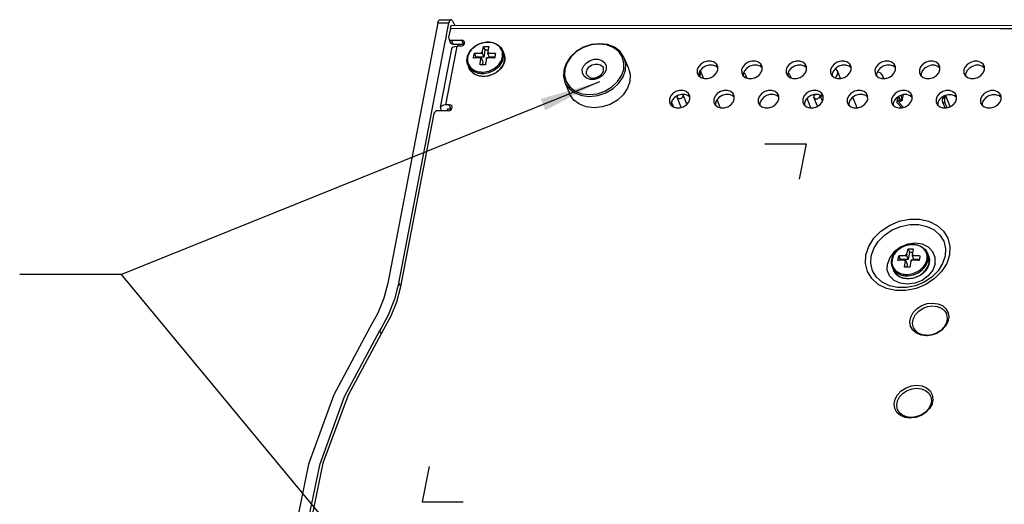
# Model space of a CAD drawing. Extents: x 0 to 420, y 0 to 297.
# Tile 26 of 42: x 281 to 330, y 83 to 107. Entities that reach past the tile are written whole.
import ezdxf

# ---------------------------------------------------------------- set-up
doc = ezdxf.new("R2010")
doc.units = 0
doc.header["$LTSCALE"] = 23.1
doc.layers.get('0').update_dxf_attribs({"linetype": 'CONTINUOUS'})
doc.layers.add('02___PRT_ALL_AXES', color=7, linetype='CONTINUOUS')

msp = doc.modelspace()

# ---------------------------------------------------------------- linework, layer by layer
at = {"color": 7, "linetype": 'CONTINUOUS'}
for p, q in [((301.866, 106.547), (299.396, 93.767)), ((301.866, 106.547), (302.408, 106.546)), ((301.959, 106.698), (302.502, 106.698)), ((302.358, 106.288), (302.408, 106.546)), ((302.573, 106.637), (302.662, 106.477)), ((302.662, 106.477), (302.695, 106.417)), ((302.274, 105.856), (302.358, 106.288)), ((302.474, 106.266), (302.39, 105.834)), ((329.471, 106.248), (302.474, 106.266)), ((330.618, 106.398), (302.555, 106.417)), ((334.176, 106.244), (329.471, 106.248)), ((301.584, 102.284), (302.228, 105.617)), ((302.228, 105.617), (302.262, 105.794)), ((302.262, 105.794), (302.274, 105.856)), ((302.477, 105.569), (302.443, 105.654)), ((302.499, 105.695), (302.531, 105.689)), ((302.531, 105.689), (303.035, 105.689)), ((302.565, 105.605), (302.531, 105.689)), ((302.611, 105.491), (302.565, 105.605)), ((302.611, 105.491), (302.811, 105.491)), ((302.811, 105.491), (302.979, 105.491)), ((302.844, 105.491), (302.87, 105.445)), ((302.979, 105.491), (303.115, 105.49)), ((303.081, 105.575), (303.035, 105.689)), ((303.115, 105.49), (303.081, 105.575)), ((303.115, 105.49), (303.143, 105.485)), ((303.177, 105.577), (303.169, 105.611)), ((304.321, 105.601), (304.331, 105.601)), ((302.025, 102.563), (302.548, 105.269)), ((302.254, 102.518), (302.777, 105.224)), ((302.689, 105.386), (302.811, 105.401)), ((302.777, 105.224), (302.811, 105.401)), ((302.979, 105.401), (302.811, 105.401)), ((302.87, 105.445), (302.894, 105.401)), ((303.654, 105.044), (303.726, 104.865)), ((303.968, 105.063), (304.032, 105.063)), ((304.043, 105.118), (304.032, 105.063)), ((304.032, 105.063), (304.113, 104.865)), ((304.104, 105.375), (304.177, 105.196)), ((304.177, 105.196), (304.113, 104.865)), ((304.328, 105.196), (304.177, 105.196)), ((304.312, 105.118), (304.301, 105.063)), ((304.301, 105.063), (304.382, 104.865)), ((304.365, 105.063), (304.301, 105.063)), ((305.109, 105.038), (305.109, 105.038)), ((303.726, 104.865), (303.719, 104.825)), ((304.113, 104.865), (303.726, 104.865)), ((303.924, 104.833), (303.988, 104.833)), ((303.977, 104.778), (303.988, 104.833)), ((303.988, 104.833), (304.068, 104.634)), ((304.068, 104.634), (304.039, 104.484)), ((304.246, 104.778), (304.257, 104.833)), ((304.321, 104.833), (304.257, 104.833)), ((304.66, 104.865), (304.382, 104.865)), ((304.859, 104.506), (304.929, 104.601)), ((304.975, 104.555), (305.032, 104.661)), ((305.141, 104.927), (305.136, 104.948)), ((308.16, 104.545), (308.068, 104.274)), ((310.992, 104.261), (311.006, 104.568)), ((311.023, 104.814), (311.211, 104.35)), ((315.595, 104.436), (315.548, 104.517)), ((317.779, 104.435), (317.732, 104.515)), ((319.963, 104.433), (319.917, 104.514)), ((322.147, 104.432), (322.101, 104.513)), ((324.332, 104.43), (324.285, 104.511)), ((326.516, 104.429), (326.469, 104.51)), ((328.7, 104.427), (328.654, 104.508)), ((303.335, 104.476), (303.335, 104.476)), ((305.018, 104.384), (304.94, 104.283)), ((308.068, 104.274), (308.051, 104.223)), ((308.102, 104.263), (308.088, 103.955)), ((309.841, 103.955), (309.949, 104.069)), ((310.066, 104.089), (309.934, 103.937)), ((309.949, 104.069), (310.003, 104.195)), ((310.005, 104.285), (309.993, 104.327)), ((309.993, 104.327), (309.993, 104.327)), ((310.135, 104.261), (310.066, 104.089)), ((310.133, 104.434), (310.134, 104.329)), ((310.134, 104.329), (310.135, 104.261)), ((311.211, 104.35), (311.236, 104.287)), ((311.236, 104.287), (311.248, 104.258)), ((314.742, 104.185), (314.685, 104.041)), ((314.685, 104.041), (314.686, 103.947)), ((315.513, 104.415), (315.359, 104.467)), ((315.611, 104.333), (315.513, 104.415)), ((316.926, 104.183), (316.869, 104.04)), ((316.869, 104.04), (316.87, 103.946)), ((317.697, 104.414), (317.543, 104.465)), ((317.795, 104.332), (317.697, 104.414)), ((319.11, 104.182), (319.053, 104.038)), ((319.053, 104.038), (319.054, 103.944)), ((319.882, 104.412), (319.727, 104.464)), ((319.98, 104.33), (319.882, 104.412)), ((321.295, 104.18), (321.237, 104.037)), ((321.237, 104.037), (321.239, 103.943)), ((322.066, 104.411), (321.911, 104.462)), ((322.164, 104.329), (322.066, 104.411)), ((323.479, 104.179), (323.422, 104.035)), ((323.422, 104.035), (323.423, 103.941)), ((324.25, 104.409), (324.096, 104.461)), ((324.348, 104.327), (324.25, 104.409)), ((325.663, 104.177), (325.606, 104.034)), ((325.606, 104.034), (325.607, 103.94)), ((326.434, 104.408), (326.28, 104.459)), ((326.532, 104.326), (326.434, 104.408)), ((327.847, 104.176), (327.79, 104.032)), ((327.79, 104.032), (327.791, 103.938)), ((328.619, 104.406), (328.464, 104.458)), ((328.717, 104.324), (328.619, 104.406)), ((303.99, 103.921), (303.873, 103.944)), ((304.113, 103.914), (303.99, 103.921)), ((308.103, 103.63), (308.329, 103.075)), ((314.228, 102.996), (314.181, 103.076)), ((316.412, 102.994), (316.365, 103.075)), ((318.596, 102.993), (318.549, 103.073)), ((320.78, 102.991), (320.734, 103.072)), ((322.964, 102.99), (322.918, 103.071)), ((325.149, 102.988), (325.102, 103.069)), ((327.333, 102.987), (327.286, 103.068)), ((329.517, 102.985), (329.471, 103.066)), ((313.375, 102.744), (313.318, 102.601)), ((313.318, 102.601), (313.319, 102.507)), ((314.146, 102.975), (313.991, 103.026)), ((314.244, 102.893), (314.146, 102.975)), ((315.559, 102.743), (315.502, 102.599)), ((315.502, 102.599), (315.503, 102.505)), ((316.33, 102.973), (316.176, 103.025)), ((316.428, 102.891), (316.33, 102.973)), ((317.743, 102.741), (317.686, 102.598)), ((317.686, 102.598), (317.687, 102.504)), ((318.514, 102.972), (318.36, 103.023)), ((318.612, 102.89), (318.514, 102.972)), ((319.927, 102.74), (319.87, 102.596)), ((319.87, 102.596), (319.871, 102.502)), ((320.699, 102.97), (320.544, 103.022)), ((320.797, 102.888), (320.699, 102.97)), ((322.112, 102.738), (322.054, 102.595)), ((322.054, 102.595), (322.056, 102.501)), ((322.883, 102.969), (322.728, 103.02)), ((322.981, 102.887), (322.883, 102.969)), ((324.296, 102.737), (324.239, 102.593)), ((324.239, 102.593), (324.24, 102.499)), ((324.422, 102.677), (324.416, 102.648)), ((324.466, 102.906), (324.422, 102.677)), ((324.665, 102.366), (324.431, 102.609)), ((324.484, 102.917), (324.437, 102.674)), ((324.437, 102.674), (324.572, 102.756)), ((324.684, 102.728), (324.52, 102.628)), ((324.52, 102.628), (324.748, 102.389)), ((324.673, 102.756), (324.572, 102.756)), ((324.673, 102.756), (324.684, 102.728)), ((324.684, 102.728), (324.74, 103.019)), ((325.067, 102.967), (324.913, 103.019)), ((325.165, 102.885), (325.067, 102.967)), ((326.48, 102.735), (326.423, 102.592)), ((326.423, 102.592), (326.424, 102.498)), ((326.672, 102.881), (326.667, 102.852)), ((326.667, 102.852), (326.768, 102.852)), ((326.773, 102.881), (326.672, 102.881)), ((326.786, 102.364), (326.678, 102.633)), ((326.678, 102.633), (326.779, 102.633)), ((326.809, 102.949), (326.72, 102.949)), ((326.768, 102.852), (326.773, 102.881)), ((326.883, 102.373), (326.779, 102.633)), ((327.035, 102.421), (326.834, 102.921)), ((327.251, 102.966), (327.097, 103.017)), ((327.349, 102.884), (327.251, 102.966)), ((328.664, 102.734), (328.607, 102.59)), ((328.607, 102.59), (328.608, 102.496)), ((329.436, 102.964), (329.281, 103.016)), ((329.534, 102.882), (329.436, 102.964)), ((299.938, 93.766), (301.551, 102.109)), ((301.551, 102.109), (301.584, 102.284)), ((302.366, 102.23), (301.865, 102.23)), ((301.991, 102.386), (302.025, 102.563)), ((301.991, 102.386), (301.998, 102.32)), ((301.998, 102.32), (302.011, 102.289)), ((302.011, 102.289), (302.035, 102.23)), ((302.422, 102.518), (302.254, 102.518)), ((302.335, 102.32), (302.366, 102.32)), ((302.358, 102.261), (302.335, 102.32)), ((302.37, 102.231), (302.358, 102.261)), ((302.366, 102.32), (302.503, 102.32)), ((302.468, 102.404), (302.422, 102.518)), ((302.503, 102.32), (302.468, 102.404)), ((302.503, 102.32), (302.531, 102.314)), ((302.564, 102.406), (302.556, 102.44)), ((301.669, 102.086), (300.014, 93.517)), ((324.963, 95.44), (325.036, 95.261)), ((325.18, 95.665), (325.19, 95.666)), ((324.513, 95.108), (324.585, 94.93)), ((324.585, 94.93), (324.578, 94.89)), ((324.972, 94.929), (324.585, 94.93)), ((324.783, 94.897), (324.847, 94.897)), ((324.827, 95.128), (324.891, 95.128)), ((324.836, 94.842), (324.847, 94.897)), ((324.847, 94.897), (324.927, 94.699)), ((324.902, 95.183), (324.891, 95.128)), ((324.891, 95.128), (324.972, 94.929)), ((325.036, 95.261), (324.972, 94.929)), ((325.187, 95.261), (325.036, 95.261)), ((325.105, 94.842), (325.116, 94.897)), ((325.18, 94.897), (325.116, 94.897)), ((325.171, 95.183), (325.16, 95.128)), ((325.16, 95.128), (325.241, 94.929)), ((325.224, 95.128), (325.16, 95.128)), ((325.519, 94.929), (325.241, 94.929)), ((325.968, 95.103), (325.968, 95.103)), ((326, 94.991), (325.995, 95.012)), ((324.194, 94.541), (324.194, 94.541)), ((324.927, 94.699), (324.898, 94.548)), ((325.718, 94.57), (325.788, 94.666)), ((299.938, 93.766), (299.882, 93.552)), ((299.938, 93.766), (300.03, 93.601)), ((299.071, 91.556), (298.996, 91.42)), ((298.996, 91.42), (299.01, 91.394)), ((299.01, 91.394), (299.074, 91.268)), ((325.606, 91.204), (325.378, 91.299)), ((325.859, 91.172), (325.606, 91.204)), ((325.863, 91.204), (325.674, 91.227)), ((325.902, 91.177), (325.859, 91.172)), ((325.9, 91.199), (325.863, 91.204)), ((326.134, 91.226), (325.9, 91.199)), ((326.12, 91.202), (325.902, 91.177)), ((324.827, 87.168), (324.598, 87.264)), ((325.079, 87.137), (324.827, 87.168)), ((325.083, 87.168), (324.894, 87.192)), ((325.122, 87.142), (325.079, 87.137)), ((325.12, 87.164), (325.083, 87.168)), ((325.354, 87.191), (325.12, 87.164)), ((325.34, 87.167), (325.122, 87.142))]:
    msp.add_line(p, q, dxfattribs=at)
at = {"color": 2, "linetype": 'CONTINUOUS'}
for p, q in [((309.809, 103.649), (286.313, 94.186)), ((286.313, 94.186), (281.313, 94.186)), ((286.313, 94.186), (281.313, 94.186)), ((304.263, 72.552), (286.313, 94.186))]:
    msp.add_line(p, q, dxfattribs=at)
at = {"color": 4, "linetype": 'CONTINUOUS'}
for p, q in [((317.935, 100.605), (319.951, 100.604)), ((319.951, 100.604), (319.617, 98.874)), ((301.43, 84.76), (301.096, 83.031)), ((301.096, 83.031), (303.112, 83.029))]:
    msp.add_line(p, q, dxfattribs=at)
at = {"color": 7, "linetype": 'CONTINUOUS'}
for points in [[(301.866, 106.547), (301.895, 106.641), (301.937, 106.692), (301.959, 106.698)], [(302.501, 106.697), (302.479, 106.692), (302.437, 106.641), (302.408, 106.546)], [(302.573, 106.637), (302.527, 106.69), (302.501, 106.697)], [(302.474, 106.266), (302.501, 106.361), (302.537, 106.412), (302.555, 106.417)], [(302.39, 105.834), (302.393, 105.778), (302.396, 105.768)], [(302.396, 105.768), (302.42, 105.732), (302.468, 105.7), (302.499, 105.695)], [(302.611, 105.491), (302.549, 105.502), (302.5, 105.533), (302.477, 105.569)], [(302.979, 105.401), (303.055, 105.415), (303.121, 105.455), (303.164, 105.513), (303.177, 105.577)], [(303.169, 105.611), (303.156, 105.635), (303.105, 105.675), (303.035, 105.689)], [(303.335, 104.476), (303.303, 104.58), (303.29, 104.688), (303.296, 104.8), (303.321, 104.913), (303.364, 105.024), (303.425, 105.131), (303.503, 105.232), (303.595, 105.324), (303.7, 105.405), (303.816, 105.473), (303.939, 105.529), (304.068, 105.569), (304.199, 105.593), (304.321, 105.601)], [(304.322, 105.593), (304.257, 105.591), (304.182, 105.583), (304.097, 105.568), (304.002, 105.543), (303.898, 105.505), (303.79, 105.452), (303.682, 105.383), (303.585, 105.304), (303.501, 105.215), (303.431, 105.119), (303.376, 105.018), (303.338, 104.913), (303.318, 104.808), (303.316, 104.703), (303.331, 104.602), (303.364, 104.506), (303.414, 104.418), (303.478, 104.341), (303.544, 104.282)], [(305.022, 104.807), (305.042, 104.913), (305.044, 105.017), (305.029, 105.119), (304.996, 105.214), (304.946, 105.303), (304.882, 105.38), (304.814, 105.439), (304.746, 105.485), (304.68, 105.519), (304.618, 105.544), (304.559, 105.562), (304.502, 105.576), (304.449, 105.584), (304.4, 105.59), (304.357, 105.592), (304.322, 105.593)], [(304.331, 105.601), (304.453, 105.594), (304.57, 105.571), (304.68, 105.535), (304.781, 105.484), (304.87, 105.422), (304.946, 105.348), (305.007, 105.265), (305.054, 105.173)], [(310.746, 105.13), (310.482, 105.332), (310.154, 105.458), (309.785, 105.501), (309.399, 105.458), (309.022, 105.331), (308.68, 105.129), (308.401, 104.866), (308.206, 104.569), (308.102, 104.263)], [(311.023, 104.814), (311.004, 104.857), (310.817, 105.131), (310.541, 105.342), (310.198, 105.475), (309.812, 105.519), (309.408, 105.474), (309.015, 105.342), (308.657, 105.13), (308.365, 104.856), (308.16, 104.545)], [(302.548, 105.269), (302.55, 105.278), (302.597, 105.343), (302.689, 105.386)], [(303.609, 104.813), (303.614, 104.843), (303.62, 104.873), (303.625, 104.902), (303.631, 104.931), (303.636, 104.96), (303.642, 104.988), (303.648, 105.016), (303.654, 105.044)], [(303.654, 105.044), (303.68, 105.047), (303.708, 105.05), (303.735, 105.053), (303.762, 105.056), (303.787, 105.058), (303.811, 105.059), (303.836, 105.06), (303.861, 105.062), (303.887, 105.062), (303.914, 105.063), (303.941, 105.063), (303.968, 105.063)], [(304.043, 105.118), (304.003, 105.094), (303.968, 105.063)], [(304.043, 105.118), (304.05, 105.153), (304.057, 105.188), (304.064, 105.222), (304.072, 105.254), (304.08, 105.286), (304.088, 105.316), (304.096, 105.346), (304.104, 105.375)], [(304.104, 105.375), (304.148, 105.376), (304.193, 105.377), (304.238, 105.377)], [(304.238, 105.377), (304.283, 105.377), (304.328, 105.376), (304.373, 105.375)], [(304.373, 105.375), (304.365, 105.346), (304.356, 105.316), (304.349, 105.286), (304.341, 105.254), (304.333, 105.221), (304.326, 105.188), (304.319, 105.153), (304.312, 105.118)], [(304.312, 105.118), (304.342, 105.093), (304.365, 105.063)], [(304.365, 105.063), (304.392, 105.063), (304.42, 105.063), (304.448, 105.062), (304.475, 105.061), (304.501, 105.06), (304.526, 105.059), (304.552, 105.057), (304.578, 105.055), (304.607, 105.053), (304.637, 105.05), (304.667, 105.047), (304.696, 105.043)], [(304.696, 105.043), (304.69, 105.015), (304.684, 104.987), (304.678, 104.959), (304.672, 104.93), (304.667, 104.901), (304.661, 104.872), (304.656, 104.842), (304.651, 104.813)], [(305.109, 105.038), (305.14, 104.935), (305.153, 104.827), (305.147, 104.715), (305.123, 104.602), (305.079, 104.491), (305.018, 104.384)], [(305.032, 104.661), (305.072, 104.77), (305.093, 104.88), (305.096, 104.989), (305.079, 105.094), (305.054, 105.173)], [(305.136, 104.948), (305.129, 104.978), (305.111, 105.032), (305.109, 105.038)], [(311.006, 104.568), (310.924, 104.867), (310.746, 105.13)], [(303.924, 104.833), (303.897, 104.833), (303.869, 104.832), (303.842, 104.832), (303.816, 104.831), (303.791, 104.83), (303.766, 104.829), (303.742, 104.827), (303.717, 104.825), (303.69, 104.823), (303.663, 104.82), (303.635, 104.817), (303.609, 104.813)], [(303.924, 104.833), (303.947, 104.803), (303.977, 104.778)], [(303.932, 104.482), (303.936, 104.52), (303.941, 104.558), (303.946, 104.595), (303.952, 104.632), (303.958, 104.67), (303.964, 104.706), (303.97, 104.742), (303.977, 104.778)], [(304.047, 104.061), (304.114, 104.063), (304.192, 104.071), (304.281, 104.087), (304.38, 104.113), (304.488, 104.153), (304.601, 104.208), (304.713, 104.28), (304.815, 104.363), (304.902, 104.455), (304.975, 104.555)], [(304.246, 104.778), (304.239, 104.742), (304.233, 104.706), (304.227, 104.669), (304.221, 104.632), (304.215, 104.595), (304.21, 104.558), (304.205, 104.52), (304.2, 104.481)], [(304.321, 104.833), (304.286, 104.802), (304.246, 104.778)], [(304.651, 104.813), (304.622, 104.816), (304.592, 104.819), (304.562, 104.822), (304.533, 104.824), (304.507, 104.826), (304.481, 104.828), (304.456, 104.829), (304.43, 104.831), (304.403, 104.831), (304.375, 104.832), (304.348, 104.832), (304.321, 104.833)], [(304.929, 104.601), (304.984, 104.703), (305.022, 104.807)], [(305.052, 104.456), (305.082, 104.513), (305.106, 104.572), (305.125, 104.63), (305.14, 104.689), (305.148, 104.749), (305.152, 104.807), (305.15, 104.853)], [(305.15, 104.853), (305.15, 104.865), (305.142, 104.922), (305.141, 104.927)], [(308.959, 104.262), (309.028, 104.435), (309.159, 104.587), (309.337, 104.699), (309.541, 104.759), (309.745, 104.759), (309.925, 104.699), (310.06, 104.586), (310.133, 104.434)], [(309.167, 104.163), (309.216, 104.286), (309.31, 104.395), (309.437, 104.475), (309.583, 104.518), (309.729, 104.517)], [(309.729, 104.517), (309.857, 104.475), (309.954, 104.394), (309.993, 104.327)], [(311.075, 104.221), (311.09, 104.545), (311.023, 104.814)], [(315.548, 104.517), (315.433, 104.614), (315.278, 104.665), (315.103, 104.665), (314.929, 104.614), (314.776, 104.518), (314.663, 104.388), (314.604, 104.24)], [(317.732, 104.515), (317.617, 104.612), (317.462, 104.664), (317.287, 104.664), (317.113, 104.612), (316.96, 104.516), (316.847, 104.386), (316.788, 104.238)], [(319.917, 104.514), (319.801, 104.611), (319.647, 104.662), (319.472, 104.662), (319.297, 104.611), (319.144, 104.515), (319.032, 104.385), (318.973, 104.237)], [(322.101, 104.513), (321.985, 104.609), (321.831, 104.661), (321.656, 104.661), (321.481, 104.609), (321.329, 104.513), (321.216, 104.383), (321.157, 104.235)], [(324.285, 104.511), (324.17, 104.608), (324.015, 104.659), (323.84, 104.659), (323.666, 104.608), (323.513, 104.512), (323.4, 104.382), (323.341, 104.234)], [(326.469, 104.51), (326.354, 104.606), (326.199, 104.658), (326.024, 104.658), (325.85, 104.607), (325.697, 104.51), (325.584, 104.38), (325.525, 104.232)], [(328.654, 104.508), (328.538, 104.605), (328.384, 104.656), (328.208, 104.656), (328.034, 104.605), (327.881, 104.509), (327.769, 104.379), (327.71, 104.231)], [(303.335, 104.476), (303.344, 104.456), (303.396, 104.364), (303.462, 104.283), (303.509, 104.242)], [(303.873, 103.944), (303.763, 103.98), (303.662, 104.03), (303.573, 104.093), (303.497, 104.167), (303.436, 104.25), (303.389, 104.341)], [(303.389, 104.341), (303.41, 104.296), (303.439, 104.247), (303.472, 104.2), (303.51, 104.156), (303.552, 104.115), (303.598, 104.078), (303.649, 104.044), (303.703, 104.015), (303.76, 103.989), (303.82, 103.968), (303.884, 103.95), (303.951, 103.937), (304.024, 103.929), (304.101, 103.926)], [(303.509, 104.242), (303.533, 104.221), (303.604, 104.174), (303.673, 104.138), (303.738, 104.112), (303.799, 104.093), (303.858, 104.079), (303.914, 104.07), (303.965, 104.064), (304.01, 104.062), (304.047, 104.061)], [(303.544, 104.282), (303.546, 104.281), (303.614, 104.236)], [(303.614, 104.236), (303.68, 104.202), (303.742, 104.177), (303.801, 104.158), (303.858, 104.145)], [(303.858, 104.145), (303.911, 104.136), (303.96, 104.131), (304.003, 104.128), (304.038, 104.128)], [(304.065, 104.484), (304.02, 104.483), (303.976, 104.483), (303.932, 104.482)], [(304.038, 104.128), (304.103, 104.13), (304.178, 104.137), (304.263, 104.152), (304.358, 104.178), (304.462, 104.216), (304.57, 104.269), (304.678, 104.338), (304.775, 104.417), (304.859, 104.506)], [(304.2, 104.481), (304.155, 104.483), (304.11, 104.483), (304.065, 104.484)], [(304.101, 103.926), (304.18, 103.929), (304.256, 103.937), (304.328, 103.95), (304.399, 103.967), (304.467, 103.989), (304.534, 104.014), (304.6, 104.044), (304.663, 104.077), (304.724, 104.114), (304.782, 104.155), (304.837, 104.199), (304.888, 104.246), (304.936, 104.295)], [(304.94, 104.283), (304.848, 104.191), (304.743, 104.11), (304.627, 104.041), (304.504, 103.986), (304.375, 103.946), (304.244, 103.922), (304.113, 103.914)], [(304.936, 104.295), (304.979, 104.347), (305.018, 104.401), (305.052, 104.456)], [(308.051, 104.223), (308.036, 103.9), (308.103, 103.631)], [(308.103, 103.631), (308.122, 103.587), (308.309, 103.313), (308.585, 103.102), (308.928, 102.97), (309.314, 102.925), (309.718, 102.97), (310.111, 103.103), (310.469, 103.314), (310.761, 103.588), (310.966, 103.899), (311.075, 104.221)], [(308.348, 103.394), (308.612, 103.192), (308.94, 103.065), (309.309, 103.022), (309.695, 103.066), (310.072, 103.192), (310.413, 103.395), (310.692, 103.657), (310.888, 103.955), (310.992, 104.261)], [(309.349, 103.765), (309.169, 103.825), (309.034, 103.938), (308.961, 104.089), (308.959, 104.262)], [(309.182, 103.998), (309.169, 104.039), (309.167, 104.163)], [(310.003, 104.195), (310.008, 104.241), (310.005, 104.285)], [(311.248, 104.258), (311.314, 104.001), (311.301, 103.665)], [(314.604, 104.24), (314.606, 104.092), (314.622, 104.042)], [(314.622, 104.042), (314.668, 103.962), (314.784, 103.865), (314.939, 103.814), (315.114, 103.813), (315.288, 103.865), (315.441, 103.961), (315.553, 104.091), (315.612, 104.239)], [(314.856, 104.319), (314.744, 104.189), (314.742, 104.185)], [(315.359, 104.467), (315.184, 104.467), (315.009, 104.415), (314.856, 104.319)], [(315.612, 104.239), (315.611, 104.387), (315.595, 104.436)], [(316.788, 104.238), (316.79, 104.09), (316.806, 104.041)], [(316.806, 104.041), (316.853, 103.96), (316.968, 103.864), (317.123, 103.812), (317.298, 103.812), (317.472, 103.863), (317.625, 103.96), (317.738, 104.09), (317.797, 104.237)], [(317.041, 104.318), (316.928, 104.188), (316.926, 104.183)], [(317.543, 104.465), (317.368, 104.465), (317.193, 104.414), (317.041, 104.318)], [(317.797, 104.237), (317.795, 104.385), (317.779, 104.435)], [(318.973, 104.237), (318.975, 104.089), (318.99, 104.039)], [(318.99, 104.039), (319.037, 103.959), (319.152, 103.862), (319.307, 103.811), (319.482, 103.81), (319.656, 103.862), (319.809, 103.958), (319.922, 104.088), (319.981, 104.236)], [(319.225, 104.316), (319.112, 104.186), (319.11, 104.182)], [(319.727, 104.464), (319.552, 104.464), (319.378, 104.412), (319.225, 104.316)], [(319.981, 104.236), (319.979, 104.384), (319.963, 104.433)], [(321.157, 104.235), (321.159, 104.087), (321.175, 104.038)], [(321.175, 104.038), (321.221, 103.957), (321.337, 103.861), (321.491, 103.809), (321.666, 103.809), (321.841, 103.86), (321.993, 103.957), (322.106, 104.087), (322.165, 104.235)], [(321.409, 104.315), (321.296, 104.185), (321.295, 104.18)], [(321.911, 104.462), (321.736, 104.462), (321.562, 104.411), (321.409, 104.315)], [(322.165, 104.235), (322.163, 104.382), (322.147, 104.432)], [(323.341, 104.234), (323.343, 104.086), (323.359, 104.036)], [(323.359, 104.036), (323.405, 103.956), (323.521, 103.859), (323.675, 103.808), (323.851, 103.808), (324.025, 103.859), (324.178, 103.955), (324.29, 104.085), (324.349, 104.233)], [(323.593, 104.313), (323.481, 104.183), (323.479, 104.179)], [(324.096, 104.461), (323.92, 104.461), (323.746, 104.409), (323.593, 104.313)], [(324.349, 104.233), (324.347, 104.381), (324.332, 104.43)], [(325.525, 104.232), (325.527, 104.084), (325.543, 104.035)], [(325.543, 104.035), (325.59, 103.954), (325.705, 103.858), (325.86, 103.806), (326.035, 103.806), (326.209, 103.857), (326.362, 103.954), (326.475, 104.084), (326.534, 104.232)], [(325.778, 104.312), (325.665, 104.182), (325.663, 104.177)], [(326.28, 104.459), (326.105, 104.459), (325.93, 104.408), (325.778, 104.312)], [(326.534, 104.232), (326.532, 104.379), (326.516, 104.429)], [(327.71, 104.231), (327.711, 104.083), (327.727, 104.033)], [(327.727, 104.033), (327.774, 103.953), (327.889, 103.856), (328.044, 103.805), (328.219, 103.805), (328.393, 103.856), (328.546, 103.952), (328.659, 104.082), (328.718, 104.23)], [(327.962, 104.31), (327.849, 104.18), (327.847, 104.176)], [(328.464, 104.458), (328.289, 104.458), (328.115, 104.407), (327.962, 104.31)], [(328.718, 104.23), (328.716, 104.378), (328.7, 104.427)], [(308.088, 103.955), (308.169, 103.657), (308.348, 103.394)], [(311.301, 103.665), (311.184, 103.33), (310.973, 103.017), (310.68, 102.748), (310.327, 102.542), (309.938, 102.413), (309.538, 102.369), (309.155, 102.414), (308.815, 102.543)], [(309.182, 103.998), (309.256, 103.903), (309.379, 103.846), (309.531, 103.835), (309.694, 103.872), (309.841, 103.955)], [(309.934, 103.937), (309.756, 103.825), (309.553, 103.765), (309.349, 103.765)], [(308.815, 102.543), (308.542, 102.75), (308.353, 103.019), (308.329, 103.074)], [(314.181, 103.076), (314.065, 103.173), (313.911, 103.225), (313.736, 103.225), (313.561, 103.173), (313.409, 103.077), (313.296, 102.947), (313.237, 102.799)], [(316.365, 103.075), (316.25, 103.172), (316.095, 103.223), (315.92, 103.223), (315.746, 103.172), (315.593, 103.075), (315.48, 102.946), (315.421, 102.798)], [(318.549, 103.073), (318.434, 103.17), (318.279, 103.222), (318.104, 103.222), (317.93, 103.17), (317.777, 103.074), (317.664, 102.944), (317.605, 102.796)], [(320.734, 103.072), (320.618, 103.169), (320.464, 103.22), (320.289, 103.22), (320.114, 103.169), (319.961, 103.073), (319.849, 102.943), (319.79, 102.795)], [(322.918, 103.071), (322.802, 103.167), (322.648, 103.219), (322.473, 103.219), (322.298, 103.167), (322.146, 103.071), (322.033, 102.941), (321.974, 102.793)], [(325.102, 103.069), (324.987, 103.166), (324.832, 103.217), (324.657, 103.217), (324.483, 103.166), (324.33, 103.07), (324.217, 102.94), (324.158, 102.792)], [(327.286, 103.068), (327.171, 103.164), (327.016, 103.216), (326.841, 103.216), (326.667, 103.165), (326.514, 103.068), (326.401, 102.938), (326.342, 102.79)], [(329.471, 103.066), (329.355, 103.163), (329.201, 103.214), (329.025, 103.214), (328.851, 103.163), (328.698, 103.067), (328.586, 102.937), (328.527, 102.789)], [(313.237, 102.799), (313.239, 102.651), (313.255, 102.602)], [(313.255, 102.602), (313.301, 102.521), (313.417, 102.425), (313.571, 102.373), (313.746, 102.373), (313.921, 102.424), (314.074, 102.521), (314.186, 102.651), (314.245, 102.798)], [(313.489, 102.878), (313.376, 102.748), (313.375, 102.744)], [(313.991, 103.026), (313.816, 103.026), (313.642, 102.975), (313.489, 102.878)], [(314.245, 102.798), (314.243, 102.946), (314.228, 102.996)], [(315.421, 102.798), (315.423, 102.65), (315.439, 102.6)], [(315.439, 102.6), (315.485, 102.52), (315.601, 102.423), (315.756, 102.372), (315.931, 102.371), (316.105, 102.423), (316.258, 102.519), (316.37, 102.649), (316.429, 102.797)], [(315.673, 102.877), (315.561, 102.747), (315.559, 102.743)], [(316.176, 103.025), (316.001, 103.025), (315.826, 102.973), (315.673, 102.877)], [(316.429, 102.797), (316.428, 102.945), (316.412, 102.994)], [(317.605, 102.796), (317.607, 102.648), (317.623, 102.599)], [(317.623, 102.599), (317.67, 102.518), (317.785, 102.422), (317.94, 102.37), (318.115, 102.37), (318.289, 102.421), (318.442, 102.518), (318.555, 102.648), (318.614, 102.795)], [(317.858, 102.875), (317.745, 102.746), (317.743, 102.741)], [(318.36, 103.023), (318.185, 103.023), (318.01, 102.972), (317.858, 102.875)], [(318.614, 102.795), (318.612, 102.943), (318.596, 102.993)], [(319.79, 102.795), (319.792, 102.647), (319.807, 102.597)], [(319.807, 102.597), (319.854, 102.517), (319.969, 102.42), (320.124, 102.369), (320.299, 102.368), (320.473, 102.42), (320.626, 102.516), (320.739, 102.646), (320.798, 102.794)], [(320.042, 102.874), (319.929, 102.744), (319.927, 102.74)], [(320.544, 103.022), (320.369, 103.022), (320.195, 102.97), (320.042, 102.874)], [(320.798, 102.794), (320.796, 102.942), (320.78, 102.991)], [(321.974, 102.793), (321.976, 102.645), (321.992, 102.596)], [(321.992, 102.596), (322.038, 102.515), (322.154, 102.419), (322.308, 102.367), (322.483, 102.367), (322.658, 102.418), (322.81, 102.515), (322.923, 102.645), (322.982, 102.793)], [(322.226, 102.873), (322.113, 102.743), (322.112, 102.738)], [(322.728, 103.02), (322.553, 103.02), (322.379, 102.969), (322.226, 102.873)], [(322.982, 102.793), (322.98, 102.94), (322.964, 102.99)], [(324.158, 102.792), (324.16, 102.644), (324.176, 102.594)], [(324.176, 102.594), (324.222, 102.514), (324.338, 102.417), (324.492, 102.366), (324.668, 102.366), (324.842, 102.417), (324.995, 102.513), (325.107, 102.643), (325.166, 102.791)], [(324.41, 102.871), (324.298, 102.741), (324.296, 102.737)], [(324.913, 103.019), (324.737, 103.019), (324.563, 102.967), (324.41, 102.871)], [(324.437, 102.674), (324.422, 102.661), (324.416, 102.648)], [(324.416, 102.648), (324.416, 102.644), (324.419, 102.627), (324.431, 102.609)], [(324.572, 102.756), (324.556, 102.807), (324.543, 102.868), (324.534, 102.938), (324.534, 102.949)], [(324.633, 102.988), (324.635, 102.938), (324.644, 102.868), (324.656, 102.806), (324.673, 102.756)], [(325.166, 102.791), (325.164, 102.939), (325.149, 102.988)], [(326.342, 102.79), (326.344, 102.642), (326.36, 102.593)], [(326.36, 102.593), (326.407, 102.512), (326.522, 102.416), (326.677, 102.364), (326.852, 102.364), (327.026, 102.415), (327.179, 102.512), (327.292, 102.642), (327.351, 102.79)], [(326.595, 102.87), (326.482, 102.74), (326.48, 102.735)], [(327.097, 103.017), (326.922, 103.017), (326.747, 102.966), (326.595, 102.87)], [(326.678, 102.633), (326.669, 102.66), (326.663, 102.695), (326.66, 102.734), (326.659, 102.775), (326.662, 102.815), (326.667, 102.852)], [(326.672, 102.881), (326.68, 102.911), (326.687, 102.928)], [(326.768, 102.852), (326.762, 102.815), (326.76, 102.775), (326.76, 102.734), (326.764, 102.695), (326.77, 102.66), (326.779, 102.633)], [(326.809, 102.949), (326.801, 102.946), (326.791, 102.934), (326.781, 102.911), (326.773, 102.881)], [(326.834, 102.921), (326.824, 102.94), (326.813, 102.948), (326.809, 102.949)], [(327.351, 102.79), (327.349, 102.937), (327.333, 102.987)], [(328.527, 102.789), (328.528, 102.641), (328.544, 102.591)], [(328.544, 102.591), (328.591, 102.511), (328.706, 102.414), (328.861, 102.363), (329.036, 102.363), (329.21, 102.414), (329.363, 102.51), (329.476, 102.64), (329.535, 102.788)], [(328.779, 102.868), (328.666, 102.738), (328.664, 102.734)], [(329.281, 103.016), (329.106, 103.016), (328.932, 102.965), (328.779, 102.868)], [(329.535, 102.788), (329.533, 102.936), (329.517, 102.985)], [(301.865, 102.23), (301.799, 102.219), (301.738, 102.188), (301.693, 102.141), (301.669, 102.086)], [(302.254, 102.518), (302.132, 102.503), (302.04, 102.46), (301.993, 102.396), (301.991, 102.386)], [(302.366, 102.23), (302.442, 102.244), (302.508, 102.284), (302.552, 102.342), (302.564, 102.406)], [(302.556, 102.44), (302.543, 102.464), (302.492, 102.504), (302.422, 102.518)], [(322.893, 95.153), (323.032, 95.57), (323.283, 95.968), (323.632, 96.319), (324.057, 96.601), (324.534, 96.799), (325.035, 96.901), (325.531, 96.901), (325.993, 96.799), (326.394, 96.601), (326.711, 96.319), (326.925, 95.968), (327.024, 95.569), (327.002, 95.15)], [(323.154, 95.095), (323.277, 95.465), (323.5, 95.816), (323.809, 96.127), (324.185, 96.376), (324.606, 96.551), (325.049, 96.641), (325.487, 96.641), (325.895, 96.551), (326.25, 96.376), (326.53, 96.127), (326.72, 95.817), (326.807, 95.464), (326.788, 95.092)], [(326.3, 94.714), (326.303, 95.026), (326.19, 95.307), (325.973, 95.53), (325.673, 95.674), (325.319, 95.724), (324.946, 95.675), (324.591, 95.531), (324.287, 95.308), (324.066, 95.027), (323.948, 94.716)], [(324.194, 94.541), (324.162, 94.644), (324.149, 94.753), (324.155, 94.865), (324.18, 94.977), (324.223, 95.089), (324.284, 95.196), (324.362, 95.296), (324.455, 95.388), (324.56, 95.469), (324.675, 95.538), (324.798, 95.593), (324.927, 95.633), (325.059, 95.658), (325.18, 95.665)], [(325.181, 95.657), (325.116, 95.655), (325.041, 95.648), (324.956, 95.633), (324.861, 95.607), (324.757, 95.569), (324.649, 95.516), (324.541, 95.447), (324.444, 95.368), (324.36, 95.279), (324.29, 95.184), (324.235, 95.082), (324.197, 94.978), (324.177, 94.872), (324.175, 94.768), (324.19, 94.666), (324.223, 94.571), (324.273, 94.482), (324.337, 94.405), (324.405, 94.346), (324.462, 94.308)], [(324.902, 95.183), (324.909, 95.218), (324.916, 95.252), (324.923, 95.286), (324.931, 95.319), (324.939, 95.35), (324.947, 95.381), (324.955, 95.411), (324.963, 95.44)], [(324.963, 95.44), (325.008, 95.441), (325.052, 95.442), (325.097, 95.442)], [(325.097, 95.442), (325.142, 95.441), (325.187, 95.441), (325.232, 95.439)], [(325.232, 95.439), (325.224, 95.41), (325.216, 95.381), (325.208, 95.35), (325.2, 95.319), (325.192, 95.286), (325.185, 95.252), (325.178, 95.218), (325.171, 95.183)], [(325.788, 94.666), (325.843, 94.767), (325.881, 94.872), (325.901, 94.977), (325.904, 95.082), (325.888, 95.183), (325.855, 95.279), (325.805, 95.367), (325.741, 95.444), (325.674, 95.504), (325.605, 95.549), (325.539, 95.583), (325.477, 95.609), (325.418, 95.627), (325.361, 95.64), (325.308, 95.649), (325.259, 95.654), (325.216, 95.657), (325.181, 95.657)], [(325.19, 95.666), (325.312, 95.658), (325.43, 95.636), (325.54, 95.599), (325.64, 95.549), (325.729, 95.486), (325.805, 95.413), (325.867, 95.329), (325.913, 95.238)], [(327.002, 95.15), (326.863, 94.733), (326.612, 94.335), (326.262, 93.984), (325.837, 93.702), (325.36, 93.504), (324.859, 93.402), (324.363, 93.402), (323.901, 93.504), (323.5, 93.702), (323.183, 93.984), (322.969, 94.335), (322.871, 94.734), (322.893, 95.153)], [(326.788, 95.092), (326.664, 94.722), (326.442, 94.37), (326.133, 94.06), (325.756, 93.811), (325.335, 93.636), (324.892, 93.546), (324.454, 93.546), (324.046, 93.636), (323.692, 93.811), (323.412, 94.06), (323.222, 94.37), (323.134, 94.722), (323.154, 95.095)], [(324.468, 94.878), (324.474, 94.908), (324.479, 94.937), (324.484, 94.966), (324.49, 94.995), (324.495, 95.024), (324.501, 95.052), (324.507, 95.081), (324.513, 95.108)], [(324.783, 94.897), (324.756, 94.897), (324.728, 94.897), (324.701, 94.896), (324.675, 94.895), (324.65, 94.894), (324.626, 94.893), (324.601, 94.891), (324.576, 94.89), (324.549, 94.887), (324.522, 94.884), (324.495, 94.881), (324.468, 94.878)], [(324.513, 95.108), (324.539, 95.112), (324.567, 95.115), (324.594, 95.118), (324.621, 95.12), (324.646, 95.122), (324.67, 95.124), (324.695, 95.125), (324.72, 95.126), (324.746, 95.127), (324.773, 95.128), (324.8, 95.128), (324.827, 95.128)], [(324.783, 94.897), (324.806, 94.867), (324.836, 94.842)], [(324.791, 94.546), (324.795, 94.585), (324.8, 94.623), (324.805, 94.66), (324.811, 94.697), (324.817, 94.734), (324.823, 94.771), (324.83, 94.807), (324.836, 94.842)], [(324.902, 95.183), (324.862, 95.158), (324.827, 95.128)], [(324.961, 93.991), (325.04, 93.994), (325.115, 94.002), (325.188, 94.015), (325.258, 94.032), (325.326, 94.053), (325.393, 94.079), (325.459, 94.108), (325.522, 94.142), (325.583, 94.179), (325.641, 94.22), (325.696, 94.263), (325.747, 94.31), (325.795, 94.36), (325.838, 94.411), (325.877, 94.465), (325.911, 94.521), (325.941, 94.578), (325.965, 94.636), (325.985, 94.695), (325.999, 94.754), (326.007, 94.813), (326.011, 94.872), (326.009, 94.917)], [(325.968, 95.103), (325.999, 95), (326.012, 94.891), (326.007, 94.779), (325.982, 94.667), (325.938, 94.555), (325.877, 94.448), (325.799, 94.348), (325.707, 94.256), (325.602, 94.175), (325.486, 94.106), (325.363, 94.051), (325.234, 94.011), (325.103, 93.986), (324.972, 93.978)], [(325.105, 94.842), (325.098, 94.807), (325.092, 94.77), (325.086, 94.734), (325.08, 94.697), (325.074, 94.66), (325.069, 94.622), (325.064, 94.584), (325.06, 94.546)], [(325.18, 94.897), (325.145, 94.867), (325.105, 94.842)], [(325.171, 95.183), (325.201, 95.158), (325.224, 95.128)], [(325.51, 94.877), (325.481, 94.881), (325.451, 94.884), (325.421, 94.887), (325.393, 94.889), (325.366, 94.891), (325.34, 94.893), (325.315, 94.894), (325.289, 94.895), (325.262, 94.896), (325.234, 94.897), (325.207, 94.897), (325.18, 94.897)], [(325.224, 95.128), (325.251, 95.128), (325.279, 95.127), (325.307, 95.127), (325.334, 95.126), (325.36, 95.124), (325.385, 95.123), (325.411, 95.122), (325.438, 95.12), (325.466, 95.117), (325.496, 95.114), (325.526, 95.111), (325.555, 95.108)], [(325.555, 95.108), (325.549, 95.08), (325.543, 95.052), (325.537, 95.023), (325.531, 94.995), (325.526, 94.966), (325.521, 94.936), (325.515, 94.907), (325.51, 94.877)], [(325.825, 94.607), (325.835, 94.619), (325.892, 94.725), (325.931, 94.834), (325.952, 94.944), (325.955, 95.053), (325.939, 95.159), (325.913, 95.238)], [(325.995, 95.012), (325.988, 95.043), (325.97, 95.096), (325.968, 95.103)], [(326.009, 94.917), (326.009, 94.93), (326.001, 94.987), (326, 94.991)], [(326.3, 94.714), (326.183, 94.402), (325.961, 94.121), (325.658, 93.898), (325.302, 93.755), (324.929, 93.706), (324.575, 93.755), (324.275, 93.899), (324.058, 94.122), (323.945, 94.404), (323.948, 94.716)], [(324.194, 94.541), (324.203, 94.52), (324.255, 94.428), (324.321, 94.348), (324.392, 94.286), (324.463, 94.238), (324.532, 94.203), (324.597, 94.176), (324.658, 94.157), (324.717, 94.144), (324.773, 94.134), (324.824, 94.129), (324.869, 94.126), (324.906, 94.126)], [(324.972, 93.978), (324.849, 93.986), (324.732, 94.008), (324.622, 94.045), (324.522, 94.095), (324.433, 94.158), (324.357, 94.231), (324.295, 94.315), (324.249, 94.406)], [(324.249, 94.406), (324.269, 94.361), (324.298, 94.311), (324.331, 94.264), (324.369, 94.22), (324.411, 94.18), (324.458, 94.142), (324.508, 94.109), (324.562, 94.079), (324.619, 94.054), (324.679, 94.032), (324.743, 94.015), (324.81, 94.002), (324.883, 93.994), (324.961, 93.991)], [(324.924, 94.548), (324.879, 94.548), (324.835, 94.547), (324.791, 94.546)], [(324.898, 94.192), (324.962, 94.194), (325.037, 94.202), (325.122, 94.217), (325.217, 94.242), (325.321, 94.28), (325.43, 94.333), (325.537, 94.402), (325.634, 94.482), (325.718, 94.57)], [(324.906, 94.126), (324.973, 94.128), (325.051, 94.135), (325.14, 94.151), (325.239, 94.178), (325.347, 94.217), (325.461, 94.273), (325.573, 94.344), (325.674, 94.427), (325.762, 94.52), (325.825, 94.607)], [(325.06, 94.546), (325.015, 94.547), (324.969, 94.548), (324.924, 94.548)], [(324.462, 94.308), (324.473, 94.3), (324.539, 94.266)], [(324.539, 94.266), (324.601, 94.241), (324.66, 94.223), (324.717, 94.21), (324.77, 94.201), (324.819, 94.195), (324.862, 94.193), (324.898, 94.192)], [(299.396, 93.767), (299.202, 93.026), (298.907, 92.29), (298.518, 91.58)], [(299.882, 93.552), (299.73, 92.969), (299.414, 92.183), (299.071, 91.556)], [(300.014, 93.517), (299.832, 92.828), (299.558, 92.149), (299.194, 91.489)], [(325.378, 91.299), (325.201, 91.453), (325.093, 91.648), (325.061, 91.868), (325.106, 92.096), (325.224, 92.316), (325.409, 92.512), (325.647, 92.664), (325.91, 92.757), (326.171, 92.787)], [(325.228, 91.591), (325.216, 91.624), (325.188, 91.82), (325.227, 92.024), (325.333, 92.22), (325.498, 92.395), (325.71, 92.531), (325.944, 92.613), (326.178, 92.641)], [(326.171, 92.787), (326.423, 92.755), (326.652, 92.66), (326.829, 92.506), (326.936, 92.311), (326.968, 92.091)], [(326.178, 92.641), (326.404, 92.613), (326.608, 92.528), (326.766, 92.391), (326.85, 92.249)], [(326.968, 92.091), (326.923, 91.863), (326.805, 91.643), (326.62, 91.448), (326.382, 91.296), (326.12, 91.202)], [(326.85, 92.249), (326.862, 92.216), (326.89, 92.02), (326.85, 91.816), (326.745, 91.62), (326.58, 91.446), (326.368, 91.31), (326.134, 91.226)], [(298.518, 91.58), (296.754, 88.28), (295.505, 84.873), (294.799, 81.429), (294.649, 78.012), (295.058, 74.686), (296.018, 71.516), (297.254, 68.989)], [(299.194, 91.489), (297.451, 88.26), (296.216, 84.931), (295.513, 81.562), (295.354, 78.219), (295.743, 74.965), (296.483, 72.524)], [(325.674, 91.227), (325.47, 91.313), (325.312, 91.449), (325.228, 91.591)], [(298.996, 91.42), (297.262, 88.176), (296.038, 84.833), (295.345, 81.452), (295.199, 78.099), (295.601, 74.836), (296.304, 72.515)], [(324.598, 87.264), (324.421, 87.417), (324.313, 87.613), (324.282, 87.833), (324.326, 88.061), (324.445, 88.281), (324.63, 88.476), (324.867, 88.628), (325.13, 88.721), (325.391, 88.751)], [(324.448, 87.556), (324.436, 87.588), (324.408, 87.785), (324.448, 87.988), (324.553, 88.185), (324.718, 88.359), (324.93, 88.495), (325.164, 88.578), (325.398, 88.605)], [(325.391, 88.751), (325.643, 88.72), (325.872, 88.624), (326.049, 88.471), (326.157, 88.276), (326.188, 88.056)], [(325.398, 88.605), (325.624, 88.577), (325.828, 88.492), (325.986, 88.355), (326.07, 88.213)], [(326.07, 88.213), (326.082, 88.181), (326.11, 87.984), (326.071, 87.781), (325.965, 87.584), (325.8, 87.41), (325.588, 87.274), (325.354, 87.191)], [(326.188, 88.056), (326.144, 87.827), (326.025, 87.607), (325.84, 87.412), (325.603, 87.26), (325.34, 87.167)], [(324.894, 87.192), (324.69, 87.277), (324.532, 87.414), (324.448, 87.556)]]:
    msp.add_lwpolyline(points, dxfattribs=at)
at = {"color": 2, "linetype": 'CONTINUOUS'}
msp.add_solid([(307.139, 102.25), (309.809, 103.649), (306.915, 102.807)], dxfattribs=at)
at = {"layer": '02___PRT_ALL_AXES', "color": 7, "linetype": 'CONTINUOUS'}
for p, q in [((305.054, 105.173), (305.109, 105.038)), ((303.335, 104.476), (303.389, 104.341)), ((314.77, 104.193), (314.761, 104.209)), ((314.921, 103.82), (314.77, 104.193)), ((314.77, 104.012), (314.783, 104.049)), ((316.995, 103.959), (316.955, 104.025)), ((321.644, 103.809), (321.493, 104.182)), ((323.466, 104.119), (323.455, 104.119)), ((323.549, 104.1), (323.466, 104.119)), ((314.722, 103.917), (314.757, 103.973)), ((314.757, 103.973), (314.77, 104.012)), ((317.043, 103.839), (316.995, 103.959)), ((319.18, 103.955), (319.14, 104.021)), ((319.227, 103.837), (319.18, 103.955)), ((321.388, 103.843), (321.41, 103.865)), ((323.774, 103.808), (323.718, 103.948)), ((313.355, 102.642), (313.344, 102.668)), ((313.364, 102.619), (313.355, 102.642)), ((313.434, 102.443), (313.364, 102.619)), ((313.82, 102.395), (313.618, 102.896)), ((313.91, 103.014), (313.904, 103.026)), ((314.098, 102.548), (313.91, 103.014)), ((315.635, 102.653), (315.585, 102.775)), ((315.705, 102.477), (315.635, 102.653)), ((320.183, 102.369), (320, 102.825)), ((320.518, 102.448), (320.342, 102.885)), ((320.658, 102.942), (320.639, 102.99)), ((320.729, 102.766), (320.658, 102.942)), ((320.738, 102.743), (320.729, 102.766)), ((320.758, 102.694), (320.738, 102.743)), ((322.469, 102.367), (322.257, 102.892)), ((313.446, 102.415), (313.434, 102.443)), ((315.747, 102.375), (315.705, 102.477)), ((322.085, 102.476), (322.055, 102.551)), ((325.913, 95.238), (325.968, 95.103)), ((324.194, 94.541), (324.249, 94.406))]:
    msp.add_line(p, q, dxfattribs=at)
for points in [[(314.783, 104.049), (314.787, 104.125), (314.77, 104.193)], [(316.955, 104.025), (316.898, 104.076), (316.886, 104.082)], [(319.14, 104.021), (319.083, 104.072), (319.069, 104.079)], [(321.493, 104.182), (321.454, 104.248), (321.397, 104.299), (321.396, 104.299)], [(321.41, 103.865), (321.435, 103.89), (321.481, 103.962), (321.506, 104.038)], [(321.506, 104.038), (321.51, 104.114), (321.493, 104.182)], [(323.718, 103.948), (323.678, 104.014), (323.621, 104.065), (323.549, 104.1)], [(317.009, 103.85), (317.011, 103.891), (316.995, 103.959)], [(319.194, 103.848), (319.196, 103.887), (319.18, 103.955)], [(323.731, 103.808), (323.735, 103.879), (323.718, 103.948)], [(313.613, 102.955), (313.613, 102.915), (313.618, 102.896)], [(313.618, 102.896), (313.627, 102.879), (313.655, 102.85), (313.694, 102.832), (313.739, 102.825), (313.787, 102.832), (313.833, 102.85), (313.872, 102.879), (313.9, 102.915), (313.915, 102.955)], [(313.915, 102.955), (313.916, 102.995), (313.91, 103.014)], [(320.382, 103.022), (320.38, 103.02), (320.352, 102.984), (320.336, 102.944)], [(320.336, 102.944), (320.336, 102.904), (320.342, 102.885)], [(320.342, 102.885), (320.351, 102.868), (320.378, 102.839), (320.417, 102.82), (320.463, 102.814), (320.511, 102.82), (320.556, 102.839), (320.595, 102.867), (320.624, 102.903), (320.639, 102.943)], [(320.639, 102.943), (320.639, 102.984), (320.637, 102.991)]]:
    msp.add_lwpolyline(points, dxfattribs=at)

doc.saveas('drawing.dxf')
